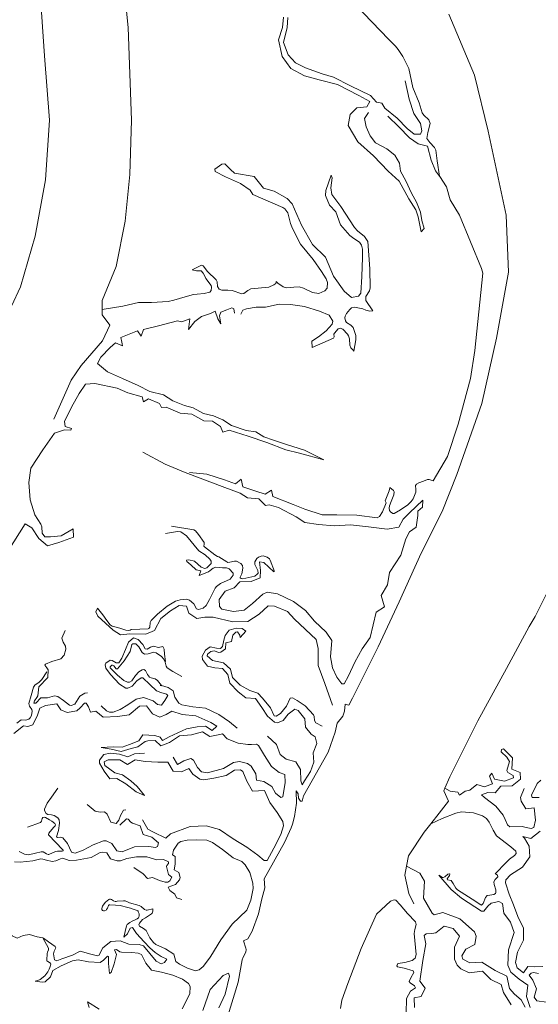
# Model space of a CAD drawing. Header units: metres. Extents: x 64961 to 73789, y 403835 to 410663.
# Tile 109 of 135: x 72569 to 72800, y 405130 to 405570. Entities that reach past the tile are written whole.
import ezdxf

# ---------------------------------------------------------------- set-up
doc = ezdxf.new("R2010")
doc.units = ezdxf.units.M
doc.layers.add('B-GEO-OG-OVLIJNOBJ-G', color=253, linetype='Continuous', lineweight=0)

msp = doc.modelspace()

# ---------------------------------------------------------------- linework, layer by layer
at = {"layer": 'B-GEO-OG-OVLIJNOBJ-G'}
for points in [[(72605.552, 405440.176), (72605.48, 405444.224), (72611.816, 405459.456), (72615.792, 405479.616), (72617.928, 405500.544), (72618.656, 405524.832), (72617.176, 405566.176), (72614.856, 405588.224)], [(72707.32, 405588.32), (72733.632, 405560.768), (72735.968, 405558.507), (72736.592, 405557.824), (72737.755, 405556.332), (72739.928, 405553.216), (72742.624, 405547.872), (72744.32, 405539.36), (72747.16, 405532.576), (72748.568, 405528.096), (72749.319, 405526.955)], [(72577.792, 405581.792), (72579.72, 405553.536), (72582.024, 405524.832), (72580.24, 405498.144), (72575.584, 405472.96), (72569.008, 405450.368), (72560.968, 405433.088)], [(72760.432, 405572.096), (72771.912, 405544.864), (72778.08, 405519.936), (72786.088, 405482.432), (72787.112, 405456.832), (72781.816, 405427.424), (72775.232, 405398.176), (72764.088, 405366.496), (72757.544, 405349.984), (72748.104, 405331.392), (72738.264, 405309.632), (72728.912, 405289.504), (72717.336, 405266.592), (72715.776, 405263.52), (72714.12, 405263.936), (72713.88, 405260.864), (72713.12, 405258.56), (72710.536, 405255.456), (72709.688, 405251.424), (72706.528, 405242.496), (72695.576, 405223.008), (72694.856, 405220.544), (72694.2, 405220.544), (72693.304, 405221.984), (72693.088, 405223.904), (72692.232, 405225.248), (72692.384, 405219.68), (72691.44, 405213.696), (72690.628, 405210.296), (72689.992, 405208.672), (72687, 405202.112), (72677.872, 405185.92), (72678.248, 405181.888), (72676.952, 405177.024), (72675.376, 405170.336), (72672.528, 405162.56), (72670.64, 405159.104), (72668.672, 405158.176), (72669.784, 405154.912), (72669.893, 405154.337), (72669.692, 405153.191), (72668.549, 405150.878), (72668.144, 405149.696), (72666.336, 405139.744), (72661.272, 405123.232)], [(72724.496, 405528.16), (72722.752, 405525.6), (72723.496, 405521.888), (72725.256, 405517.76), (72727.744, 405514.624), (72732.752, 405511.968), (72736.36, 405509.152), (72738.48, 405505.632), (72738.792, 405502.048), (72741.312, 405497.632), (72743.808, 405492.128), (72746.016, 405488.128), (72747.776, 405483.712), (72748.344, 405480.032), (72749.416, 405476.416), (72748.064, 405474.944), (72746.72, 405481.6), (72745.768, 405484.8), (72742.632, 405489.728), (72738.312, 405497.568), (72733.368, 405501.984), (72726.84, 405508.832), (72719.752, 405515.072), (72715.496, 405522.336), (72716.36, 405527.36), (72719.368, 405530.24), (72723.768, 405530.816), (72725.2, 405533.088), (72720.24, 405535.776), (72710.728, 405540.672), (72702.536, 405542.752), (72695.92, 405544.576), (72689.88, 405547.808), (72686.032, 405553.28), (72684.36, 405560.608), (72686.056, 405566.112), (72686.584, 405570.816)], [(72740.944, 405542.432), (72742.728, 405534.176), (72744.808, 405527.84), (72747.856, 405523.328), (72748.458, 405520.053), (72747.752, 405518.56), (72745.024, 405518.528), (72741.808, 405521.024), (72737.424, 405525.728), (72731.832, 405530.176), (72730.552, 405532.32), (72728.112, 405532.8), (72725.416, 405535.776), (72716.456, 405540.16), (72708.936, 405544.032), (72703.904, 405545.504), (72696.384, 405548.16), (72691.96, 405550.464), (72688.592, 405553.92), (72686.56, 405559.488), (72688.256, 405566.176), (72688.56, 405570.72)], [(72733.264, 405526.56), (72738.136, 405521.888), (72742.896, 405516.96), (72746.744, 405514.272), (72750.904, 405513.12), (72752.592, 405506.944), (72754.512, 405502.144), (72756.321, 405499.841)], [(72749.319, 405526.955), (72751.501, 405524.957), (72752.16, 405523.264), (72751.152, 405519.296), (72750.584, 405516.576), (72752.016, 405514.88), (72753.995, 405512.654), (72754.648, 405511.36), (72755.28, 405506.656), (72756.321, 405499.841)], [(72706.262, 405452.221), (72705.573, 405453.946), (72703.512, 405457.184), (72699.808, 405462.56), (72694.096, 405469.472), (72690.528, 405476.352), (72689.738, 405478.61), (72688.455, 405483.368), (72687.226, 405485.146), (72686.304, 405485.728), (72672.921, 405491.554), (72671.6, 405493.543), (72667.408, 405496.448), (72660.6, 405499.52), (72656.047, 405501.8), (72655.88, 405502.944), (72659.008, 405505.152), (72660.28, 405505.244), (72662.825, 405502.792), (72664.736, 405501.152), (72673.504, 405499.648), (72677.696, 405494.368), (72682.464, 405493.12), (72688.214, 405489.837), (72690.456, 405487.424), (72694.6, 405477.92), (72699.592, 405469.312), (72705.376, 405463.552), (72708.952, 405455.168), (72713.712, 405448.384), (72717.024, 405445.632), (72720.134, 405446.22), (72721.072, 405447.488), (72721.592, 405454.944), (72721.904, 405463.392), (72721.931, 405467.137), (72721.384, 405468.992), (72720.484, 405470.246), (72718.048, 405471.999), (72716.264, 405473.344), (72711.984, 405478.112), (72709.952, 405483.776), (72707.096, 405486.784), (72705.34, 405491.192), (72705.52, 405493.376), (72707.88, 405500.155), (72708.386, 405498.966), (72707.784, 405494.574), (72708.208, 405491.584), (72712.168, 405486.24)], [(72772.056, 405421.888), (72775.592, 405456.512), (72775.136, 405458.56), (72765.272, 405482.432), (72761.112, 405489.248), (72759.36, 405495.008), (72756.472, 405499.648), (72756.321, 405499.841)], [(72712.168, 405486.24), (72718.232, 405476.8), (72719.579, 405475.372), (72722.824, 405472.903), (72724.288, 405470.528), (72725.12, 405458.368), (72725.368, 405449.952), (72724.99, 405448.605), (72723.356, 405445.999), (72723.336, 405444.224), (72726.557, 405439.571), (72725.157, 405439.433), (72723.364, 405439.997), (72722.016, 405440.48), (72718.304, 405441.312), (72716.937, 405440.988), (72716.146, 405440.269), (72714.728, 405438.4), (72714.181, 405437.307), (72714.027, 405436.524), (72714.208, 405435.104), (72714.789, 405434.397), (72716.653, 405433.28), (72717.712, 405432.128), (72718.945, 405428.535), (72718.968, 405426.72), (72718.07, 405421.645), (72717.53, 405422.134), (72716.648, 405423.104), (72716.254, 405424.352), (72716.088, 405427.141), (72715.668, 405428.527), (72715.232, 405429.184), (72713.051, 405431.463), (72711.96, 405431.872), (72711.075, 405431.524), (72709.312, 405429.664), (72709.103, 405429.133), (72709.201, 405427.943), (72708.912, 405427.36), (72699.431, 405423.242), (72699.248, 405426.048), (72702.24, 405428.032), (72705.568, 405430.624), (72708.32, 405433.664), (72708.585, 405435.032), (72707, 405437.696), (72702.728, 405439.456), (72695.992, 405441.632), (72689.68, 405442.4)], [(72605.552, 405440.176), (72614.696, 405441.664), (72621.728, 405443.36), (72627.648, 405443.392), (72634.952, 405443.84), (72637.532, 405444.319), (72642.576, 405445.809), (72646.352, 405446.912), (72647.942, 405447.144), (72651.185, 405447.303), (72653.584, 405447.968), (72654.297, 405448.763), (72654.466, 405450.265), (72654.224, 405450.912), (72651.92, 405454.048), (72651.497, 405454.818), (72650.736, 405456.437), (72649.832, 405457.504), (72647.696, 405457.536), (72645.755, 405457.977), (72649.632, 405459.936), (72650.016, 405460.031), (72650.708, 405459.691), (72652.56, 405457.152), (72656.456, 405453.408), (72656.889, 405452.569), (72657.091, 405450.464), (72657.8, 405449.312), (72659.058, 405448.888), (72661.72, 405448.792), (72663.672, 405448.64), (72667.984, 405447.168), (72668.89, 405447.387), (72670.614, 405448.663), (72671.952, 405449.408), (72680.08, 405450.208), (72682.288, 405451.177), (72683.168, 405451.872), (72683.329, 405452.758), (72684.014, 405452.038), (72686.456, 405450.304), (72687.976, 405449.876), (72691.179, 405450.261), (72693.528, 405450.4), (72695.525, 405449.795), (72699.476, 405447.881), (72702.424, 405447.296), (72705.116, 405448.542), (72706.056, 405449.728), (72706.262, 405452.221)], [(72689.68, 405442.4), (72684.672, 405442.624), (72678.48, 405441.216), (72674.312, 405441.216), (72670.016, 405440.576), (72668.368, 405439.936), (72667.44, 405438.112)], [(72583.952, 405391.168), (72591.6, 405408.672), (72596.2, 405415.168), (72605.736, 405426.24), (72609, 405433.216), (72605.592, 405437.888), (72605.552, 405440.176)], [(72664.728, 405438.592), (72664.392, 405440.576), (72663.411, 405440.966), (72661.24, 405440.128), (72658.624, 405439.104), (72657.96, 405437.344), (72658.536, 405433.792), (72657.24, 405436.032), (72656.04, 405439.424), (72653.896, 405438.496), (72649.896, 405437.024), (72646.992, 405434.848), (72644.16, 405431.328), (72644.696, 405436), (72641.12, 405434.784), (72639.168, 405435.136), (72630.68, 405432.896), (72623.936, 405431.296), (72622.912, 405428.288), (72621.336, 405430.72), (72617.624, 405429.248), (72613.824, 405427.68), (72614.312, 405425.696), (72614.592, 405423.968), (72611.424, 405425.28), (72609.136, 405423.2), (72604.96, 405418.976), (72603.464, 405416.096), (72607.96, 405412.32), (72614.624, 405409.408), (72621.632, 405406.272), (72626.792, 405403.584), (72632.928, 405402.144), (72637.16, 405399.488), (72642.264, 405397.28), (72646.152, 405396.32), (72650.824, 405393.696), (72655.344, 405392.8), (72659.408, 405390.976), (72663.344, 405388.416), (72669.928, 405386.112), (72674.184, 405385.632), (72677.792, 405383.392), (72682.072, 405381.856), (72687.872, 405379.936), (72695.96, 405377.408), (72704.641, 405373.124), (72693.672, 405376.032), (72687.608, 405377.536), (72679.08, 405380.768)], [(72644.544, 405367.424), (72652.312, 405366.688), (72660.256, 405364.128), (72665.064, 405362.304), (72667.664, 405364.384), (72668.456, 405361.056), (72674.208, 405359.104), (72678.368, 405357.664), (72681.184, 405359.52), (72681.84, 405356.704), (72690.912, 405353.056), (72696.136, 405350.976), (72703.872, 405348.544), (72710.352, 405348.48), (72719.4, 405348.32), (72728.448, 405347.2), (72729.455, 405347.729), (72730.856, 405349.888), (72732.412, 405353.832), (72731.973, 405354.815), (72733.728, 405359.168), (72734.082, 405360.566), (72734.093, 405360.754), (72735.744, 405359.328), (72736.024, 405358.786), (72735.88, 405357.44), (72734.672, 405354.464), (72733.958, 405352.463), (72733.792, 405351.428), (72734.02, 405350.411), (72734.344, 405349.92), (72735.427, 405349.131), (72735.976, 405349.152), (72738.792, 405350.752), (72742.075, 405353.036), (72743.592, 405354.4), (72744.534, 405355.7), (72745.704, 405358.624), (72745.747, 405359.864), (72745.635, 405361.552), (72746.04, 405362.208), (72747.026, 405362.803), (72749.136, 405363.52), (72750.88, 405364.332), (72751.736, 405364.32), (72753.4, 405363.648), (72759.904, 405374.528), (72764.632, 405388.96), (72770.096, 405409.344), (72772.056, 405421.888)], [(72679.08, 405380.768), (72670.784, 405383.616), (72662.28, 405386.368), (72659.4, 405385.44), (72658.384, 405387.904), (72654.912, 405390.304), (72650.904, 405390.528), (72645.624, 405393.408), (72640.432, 405393.856), (72634.2, 405396.672), (72632.048, 405396.48), (72631.216, 405398.208), (72626.28, 405400.288), (72623.952, 405399.04), (72623.336, 405401.216), (72617.024, 405402.944), (72612.216, 405405.024), (72602.248, 405407.168), (72598.056, 405406.88), (72595.248, 405402.752), (72591.784, 405396.608), (72588.632, 405390.144), (72589.048, 405388.032), (72591.752, 405387.104), (72591.544, 405386.304), (72588.664, 405386.432), (72584.176, 405385.056), (72578.976, 405377.568), (72573.632, 405369.28), (72572.712, 405362.976), (72573.32, 405355.2), (72575.448, 405348.576), (72578.112, 405344.384), (72578.491, 405343.107), (72578.766, 405340.279), (72579.88, 405338.72), (72582.392, 405338.656), (72587.176, 405339.168), (72592.632, 405342.191), (72592.696, 405338.464), (72586.12, 405336.16), (72581.144, 405334.624), (72577.216, 405337.888), (72574.088, 405342.688), (72571.184, 405344.48), (72563.48, 405332.448)], [(72724.488, 405343.168), (72716.456, 405344), (72709.216, 405343.648), (72702.288, 405344.16), (72696.072, 405345.12), (72692.208, 405347.68), (72684.384, 405351.84), (72680.176, 405352.992), (72678.544, 405352.64), (72675.536, 405355.68), (72670.512, 405356.064), (72667.248, 405358.24), (72660.36, 405360.704), (72642.592, 405367.36), (72633.728, 405371.072), (72623.664, 405376.544)], [(72758.745, 405226.45), (72760.856, 405231.552), (72773.392, 405256.544), (72786.208, 405279.872), (72796.336, 405298.56), (72799.096, 405303.04), (72802.92, 405310.784), (72811.848, 405328.704), (72821.256, 405352.48), (72828.328, 405372.128), (72827.656, 405359.808), (72823.856, 405341.28), (72821.16, 405329.792), (72818.448, 405319.424), (72817.376, 405307.936), (72815.872, 405292.832), (72812.264, 405271.424), (72808.504, 405250.016), (72806.88, 405239.776), (72805.048, 405236.64), (72805.736, 405227.296), (72806.072, 405225.792)], [(72682.224, 405323.008), (72677.752, 405327.232), (72675.816, 405327.584), (72676.224, 405323.712), (72676.08, 405320.352), (72672.176, 405318.656), (72667.072, 405318.56), (72664.472, 405315.84), (72660.48, 405314.4), (72657.792, 405310.656), (72657.985, 405307.608), (72659.072, 405306.304), (72664.264, 405305.376), (72668.968, 405305.92), (72672.656, 405308.928), (72677.288, 405313.088), (72679.333, 405313.921), (72683.888, 405313.28), (72691.008, 405309.76), (72696.464, 405305.824), (72700.464, 405300.992), (72705.608, 405296.032), (72708.24, 405292.448), (72707.624, 405285.12), (72708.544, 405280.192), (72710.344, 405276.032), (72712.633, 405272.955), (72713.64, 405272.96), (72715.56, 405276.576), (72718.4, 405282.656), (72721.712, 405288.64), (72725.248, 405293.696), (72727.92, 405305.024), (72731.704, 405307.424), (72730.288, 405312.416), (72733.08, 405317.28), (72733.928, 405322.72), (72739.04, 405330.528), (72741.2, 405337.792), (72742.904, 405340.928), (72745.808, 405342.976), (72746.672, 405348.192), (72746.64, 405350.208), (72748.64, 405351.968), (72748.82, 405355.095), (72742.856, 405349.44), (72740.096, 405346.624), (72738.12, 405342.976), (72732.952, 405342.112), (72724.488, 405343.168)], [(72682.592, 405323.2), (72680.608, 405328.32), (72680.303, 405328.845), (72679.277, 405329.652), (72677.45, 405330.148), (72676.523, 405330.113), (72675.344, 405329.664), (72674.695, 405329.068), (72673.76, 405327.552), (72673.771, 405326.314), (72675.104, 405323.675), (72675.209, 405322.476), (72674.856, 405321.952), (72673.687, 405321.17), (72671.152, 405320.448), (72668.396, 405319.88), (72667.582, 405320.108), (72667.24, 405320.384), (72667.131, 405320.727), (72667.596, 405321.502), (72667.928, 405322.112), (72668.462, 405324.666), (72668.224, 405325.92), (72667.562, 405326.787), (72665.632, 405327.808), (72664.647, 405327.863), (72662.61, 405327.291), (72661.672, 405327.268), (72661.248, 405327.456), (72657.734, 405329.81), (72657.048, 405329.856), (72655.904, 405330.624), (72651.216, 405334.176), (72651.038, 405334.537), (72651.15, 405335.469), (72651.088, 405336.128), (72648.648, 405339.712), (72647.311, 405341.411), (72646.44, 405341.856), (72636.544, 405343.392)], [(72644.492, 405310.405), (72646.496, 405308.8), (72647.688, 405306.56), (72648.592, 405306.258), (72650.704, 405306.784), (72652.035, 405307.938), (72653.464, 405310.624), (72655.992, 405315.68), (72656.641, 405316.538), (72658.392, 405317.888), (72662.72, 405319.744), (72664.126, 405321.558), (72664.112, 405322.464), (72662.316, 405324.351), (72661.072, 405324.832), (72659.352, 405324.864), (72656.36, 405325.152), (72655.174, 405324.688), (72653.755, 405323.595), (72653.032, 405323.104), (72648.864, 405321.376), (72649.688, 405323.552), (72647.528, 405323.872), (72645.128, 405326.208), (72643.404, 405327.63), (72643.144, 405328.32), (72644.264, 405328.48), (72646.808, 405327.776), (72649.832, 405325.12), (72651.443, 405324.551), (72652.256, 405324.8), (72654.214, 405326.768), (72654.296, 405327.744), (72653.592, 405328.718), (72651.52, 405330.592), (72648.712, 405332.416), (72643.288, 405339.104), (72640.69, 405340.95), (72639.264, 405341.12), (72633.816, 405340.096)], [(72708.416, 405263.424), (72704.992, 405273.152), (72702.072, 405281.28), (72702.096, 405288.832), (72701.192, 405292.864), (72691.536, 405301.888), (72688.432, 405305.312), (72682.488, 405307.776), (72679.76, 405307.84), (72675.624, 405304.064), (72670.68, 405300.8), (72663.976, 405300.768), (72655.176, 405302.784), (72651.432, 405302.784), (72647.824, 405302.208), (72644.32, 405304.576), (72643.144, 405307.68), (72639.912, 405308), (72636.08, 405305.664), (72631.752, 405302.144), (72628.848, 405296.8), (72625.032, 405295.168), (72617.848, 405295.296), (72613.72, 405294.976), (72610.384, 405296.96), (72603.552, 405303.232), (72602.728, 405305.152), (72603.507, 405306.856), (72605.856, 405303.872), (72607.568, 405301.376), (72609.064, 405299.328), (72610.023, 405298.704), (72612.32, 405298.208), (72613.866, 405297.714), (72616.099, 405297.036), (72617.145, 405296.9), (72618.059, 405297.026), (72618.447, 405297.217), (72618.59, 405297.362), (72626.056, 405297.568), (72626.418, 405297.672), (72626.794, 405298.327), (72627.044, 405300.406), (72627.424, 405301.248), (72630.32, 405304.16), (72634.536, 405307.776), (72638.355, 405309.944), (72640.413, 405310.582), (72643.408, 405310.784), (72644.492, 405310.405)], [(72703.848, 405254.112), (72701.024, 405255.648), (72700.432, 405256.604), (72700.266, 405258.398), (72699.96, 405259.168), (72696.216, 405263.232), (72692.744, 405265.6), (72690.55, 405266.763), (72689.568, 405266.656), (72687.88, 405263.104), (72685.28, 405259.84), (72683.31, 405258.536), (72682.448, 405258.656), (72680.808, 405262.272), (72677.128, 405266.656), (72675.04, 405268.896), (72671.48, 405270.048), (72667.144, 405272.448), (72663.808, 405275.808), (72662.816, 405279.52), (72659.688, 405282.336), (72654.84, 405283.456), (72652.416, 405285.568), (72652.576, 405286.203), (72654.032, 405287.488), (72655.551, 405287.705), (72657.625, 405287.042), (72658.616, 405287.104), (72660.72, 405288.608), (72660.864, 405291.36), (72663.272, 405292), (72663.856, 405294.72), (72665.285, 405296.121), (72665.976, 405296.224), (72667.104, 405294.752), (72667.13, 405293.786), (72669.776, 405296.608), (72668.144, 405297.792), (72665.44, 405297.824), (72662.352, 405296.992), (72660.472, 405294.592), (72659.898, 405292.504), (72659.332, 405289.663), (72658.408, 405288.832), (72656.568, 405288.992), (72653.864, 405289.568), (72651.68, 405288.032), (72650.192, 405285.312), (72650.416, 405283.84), (72652.664, 405280.96)], [(72599.024, 405268.992), (72597.846, 405268.88), (72595.472, 405267.52), (72593.312, 405263.936), (72591.638, 405263.276), (72590.864, 405263.488), (72588.184, 405265.568), (72585.648, 405267.424), (72584.182, 405267.614), (72582.139, 405267.02), (72581.12, 405266.816), (72578.128, 405266.784), (72575.816, 405264.352), (72575.04, 405264.352), (72575.248, 405265.385), (72576.399, 405266.908), (72576.768, 405267.712), (72577.152, 405271.712), (72581.232, 405275.808), (72581.328, 405279.232), (72580.788, 405280.169), (72579.946, 405281.336), (72580.128, 405281.792), (72583.064, 405283.008), (72587, 405284.256), (72588.51, 405285.866), (72589.316, 405288.57), (72589.128, 405289.824), (72588.064, 405291.584), (72587.448, 405293.376), (72588.992, 405296.896)], [(72605.04, 405263.232), (72607.432, 405260.995), (72608.8, 405260.384), (72610.371, 405260.37), (72613.528, 405261.6), (72616.984, 405263.68), (72620.648, 405266.24), (72623.968, 405266.944), (72628.328, 405265.376), (72630.216, 405263.808), (72632.08, 405263.552), (72633.584, 405265.568), (72634.832, 405267.776), (72634.341, 405268.463), (72631.738, 405269.099), (72629.872, 405269.856), (72626.792, 405272.672), (72623.744, 405275.648), (72622.902, 405275.729), (72621.056, 405274.336), (72619.008, 405271.936), (72617.059, 405271.068), (72616.104, 405271.136), (72613.264, 405272.928), (72609.224, 405277.248), (72607.192, 405280), (72606.869, 405281.514), (72607.192, 405282.272), (72609.12, 405283.552), (72609.964, 405283.468), (72611.721, 405282.392), (72612.92, 405282.4), (72614.376, 405284.416), (72615.912, 405288.288), (72617.344, 405291.68), (72619.528, 405293.568), (72621.672, 405292.8), (72623.664, 405290.624), (72624.776, 405288.672), (72625.566, 405288.501), (72627.182, 405289.421), (72628.408, 405289.856), (72630.696, 405289.216), (72632.592, 405289.632), (72633.263, 405288.539), (72633.456, 405286.24), (72633.784, 405283.008)], [(72631.98, 405272.2), (72630.296, 405274.496), (72629.247, 405275.223), (72627.485, 405275.723), (72626.728, 405276.064), (72625.843, 405277.2), (72624.836, 405278.995), (72624.2, 405279.424), (72623.474, 405279.329), (72621.944, 405278.432), (72620.495, 405276.769), (72618.752, 405274.369), (72617.704, 405273.728), (72616.89, 405273.725), (72615.216, 405274.528), (72612.432, 405276.928), (72609.088, 405280.224), (72609.111, 405280.576), (72609.888, 405281.312), (72610.155, 405281.416), (72610.716, 405281.068), (72611.836, 405279.781), (72612.328, 405279.776), (72615.288, 405283.264), (72617.984, 405287.488), (72618.712, 405290.56), (72619.254, 405290.927), (72620.576, 405290.88), (72621.859, 405289.58), (72623.42, 405287.07), (72624.416, 405286.336), (72626.112, 405286.443), (72628.582, 405287.109), (72629.712, 405286.912), (72632.111, 405285.179), (72633.12, 405284.032), (72633.646, 405282.703), (72634.068, 405280.857), (72634.6, 405280.16), (72637.144, 405278.528), (72641.184, 405276.352)], [(72652.664, 405280.96), (72655.888, 405280.224), (72659.296, 405279.808), (72661.624, 405277.184), (72662.576, 405273.344), (72666.312, 405269.472), (72669.776, 405266.816), (72673.992, 405266.496), (72676.888, 405262.4), (72679.48, 405258.592), (72682.584, 405255.968), (72683.833, 405255.665), (72686.408, 405256.576), (72688.688, 405259.52), (72691.624, 405261.728), (72693.194, 405261.14), (72696.056, 405257.44), (72696.456, 405253.632), (72698.984, 405250.528), (72700.712, 405249.408), (72701.448, 405246.336), (72699.784, 405242.24), (72700.136, 405238.048), (72698.712, 405233.792), (72696.008, 405229.76), (72694.856, 405227.968), (72694.272, 405229.76), (72694.12, 405234.816), (72692.024, 405238.208), (72687.704, 405239.424), (72685.056, 405241.408), (72683.464, 405245.984), (72679.456, 405249.632)], [(72574, 405258.82), (72574.296, 405260.768), (72574.052, 405261.54), (72572.998, 405263.079), (72572.736, 405264.256), (72573.864, 405267.744), (72574.768, 405271.52), (72575.404, 405272.442), (72577.344, 405273.796), (72578.616, 405274.976), (72580.832, 405278.4)], [(72631.98, 405272.2), (72631.436, 405272.346), (72631.6, 405272.224), (72632.056, 405272.096), (72631.98, 405272.2)], [(72665.848, 405253.28), (72662.496, 405256), (72657.68, 405259.296), (72651.72, 405262.176), (72646.024, 405262.784), (72641.136, 405263.616), (72639.841, 405264.401), (72638.008, 405267.008), (72637.224, 405269.952), (72634.992, 405271.39), (72631.98, 405272.2)], [(72617.72, 405245.856), (72621.984, 405247.552), (72623.64, 405250.176), (72629.024, 405249.984), (72631.456, 405249.216), (72632.432, 405247.68), (72635.4, 405249.28), (72643.272, 405252.96), (72647.92, 405253.824), (72651.648, 405254.112), (72654.696, 405252.16), (72656.744, 405254.112), (72654.144, 405255.808), (72647.352, 405258.688), (72641.304, 405259.392), (72636.728, 405260.8), (72634.104, 405259.36), (72631.288, 405258.112), (72628.008, 405259.68), (72625.272, 405263.232), (72622.272, 405262.976), (72617.608, 405259.136), (72612.448, 405258.496), (72606.008, 405258.112), (72602.624, 405260.736), (72600.328, 405260.416), (72599.472, 405262.752), (72598.384, 405264.384), (72597.563, 405264.421), (72595.752, 405262.356), (72594.184, 405261.024), (72589.864, 405260.256), (72587.12, 405261.472), (72585.208, 405264.128), (72580.144, 405263.328), (72577.624, 405262.208), (72576.584, 405259.008), (72574.544, 405254.656), (72572.24, 405254.016), (72570.36, 405254.304), (72566.104, 405250.88)], [(72567.363, 405255.5), (72569.36, 405256.928), (72571.424, 405256.768), (72572.788, 405257.309), (72573.408, 405257.856), (72574, 405258.82)], [(72637.232, 405240.192), (72639.152, 405236.928), (72642.048, 405238.656), (72645.168, 405239.616), (72646.39, 405238.981), (72648.101, 405235.598), (72649.92, 405233.696), (72652.576, 405233.312), (72659.808, 405235.264), (72664.208, 405237.888), (72666.928, 405238.272), (72670.442, 405237.389), (72672.112, 405236.288), (72674.176, 405232.832), (72674.432, 405229.952), (72677.784, 405229.376), (72681.32, 405227.232), (72683.064, 405224.256), (72685.365, 405222.316), (72686.232, 405222.592), (72687.288, 405228.992), (72687.208, 405232.48), (72684.608, 405233.44), (72681.192, 405236.032), (72678.072, 405241.056), (72675.376, 405245.472), (72674.469, 405246.014), (72672.295, 405245.99), (72670.64, 405245.92), (72666.264, 405246.56), (72661.336, 405248.48), (72659.288, 405250.624), (72657.352, 405250.272), (72653.624, 405249.504), (72650.392, 405251.616), (72645.448, 405250.24), (72640.048, 405249.792), (72635.592, 405246.784), (72631.72, 405245.312), (72629.264, 405247.648), (72625.872, 405247.488), (72624.712, 405247.264), (72621.432, 405244.928), (72618.44, 405244.128), (72614.024, 405242.848), (72609.6, 405243.904), (72605.128, 405244.64), (72610.512, 405244.832), (72614.408, 405244.672), (72617.72, 405245.856)], [(72612.008, 405230.688), (72608.976, 405230.592), (72606.424, 405233.952), (72604.344, 405237.568), (72604.287, 405238.883), (72606.208, 405241.504), (72609.176, 405242.08), (72613.328, 405241.632), (72617.016, 405240.448), (72619.984, 405241.824), (72624.496, 405242.08)], [(72794.168, 405226.24), (72792.528, 405222.272), (72792.757, 405220.581), (72794.832, 405217.248), (72798.6, 405217.6), (72799.144, 405212.16), (72798.448, 405208.896), (72797.297, 405208.351), (72794.985, 405208.884), (72793.248, 405209.344), (72787.784, 405209.12), (72786.749, 405209.977), (72785.676, 405212.494), (72784.808, 405214.336), (72781.472, 405218.368), (72776.344, 405222.272), (72775.072, 405223.456), (72777.904, 405224.416), (72781.176, 405224.352), (72783.664, 405227.328), (72788.744, 405227.424), (72792.44, 405230.464), (72792.28, 405233.408), (72788.688, 405234.848), (72788.896, 405240.032), (72784.968, 405243.968), (72783.96, 405243.744), (72783.877, 405242.629), (72786.348, 405240.262), (72787.632, 405238.336), (72786.328, 405234.24), (72786.881, 405233.416), (72789.152, 405232.003), (72789.368, 405231.072), (72785.4, 405229.536), (72780.88, 405230.464), (72779.744, 405233.184), (72778.576, 405231.712), (72779.976, 405228.416), (72776.336, 405226.944), (72772.928, 405228), (72769.784, 405225.568), (72767.8, 405225.056), (72765.28, 405223.296), (72764.528, 405224.672), (72761.024, 405225.088), (72758.745, 405226.45)], [(72623.608, 405212.256), (72625.968, 405208.16), (72628.52, 405206.784), (72633.96, 405204.064), (72636.12, 405205.984), (72644.88, 405209.28), (72651.944, 405209.568), (72657.952, 405207.936), (72664.032, 405203.84), (72670.152, 405200.096), (72675.048, 405196.416), (72677.971, 405194.094), (72679.232, 405194.144), (72682.32, 405199.552), (72685.36, 405205.76), (72686.611, 405209.651), (72686.328, 405211.52), (72683.76, 405215.552), (72680.432, 405220), (72678.024, 405225.344), (72672.688, 405225.056), (72670.128, 405229.536), (72668.408, 405233.856), (72667.314, 405234.612), (72664.656, 405234.528), (72660.992, 405232.032), (72655.496, 405230.944), (72650.952, 405230.176), (72649.201, 405230.471), (72646, 405232.608), (72644.224, 405235.264), (72641.024, 405233.728), (72637.304, 405234.048), (72634.928, 405237.984), (72630.424, 405238.016), (72624.816, 405238.4), (72620.28, 405239.072), (72616.808, 405236.928), (72613.416, 405239.104), (72608.168, 405239.104), (72606.352, 405238.144), (72606.743, 405236.557), (72611.232, 405233.312), (72614.624, 405232.416), (72618.28, 405229.728), (72621.2, 405227.104), (72624.452, 405223.136), (72620.704, 405224.768), (72616.104, 405228.32), (72612.008, 405230.688)], [(72800.832, 405222.272), (72797.768, 405222.24), (72797.344, 405223.264), (72800.016, 405228.512), (72801.648, 405230.016)], [(72585.712, 405226.464), (72582.872, 405222.336), (72580.976, 405219.744), (72579.736, 405217.088), (72579.704, 405216.417), (72580.448, 405215.072), (72581.198, 405214.591), (72582.881, 405214.469), (72584.08, 405214.208), (72585.764, 405213.117), (72586.296, 405212.32), (72586.51, 405210.725), (72585.976, 405207.488), (72585.184, 405204.672), (72585.528, 405204.353), (72586.994, 405204.488), (72587.952, 405204.288), (72589.984, 405201.728), (72591.848, 405197.888), (72593.471, 405197.42), (72597.08, 405198.656), (72601.536, 405201.056), (72606.048, 405202.944), (72607.294, 405202.948), (72609.808, 405201.664), (72612.032, 405198.432), (72614.488, 405198.016), (72620, 405200.256), (72626.432, 405200.288), (72629.432, 405199.872), (72630.194, 405200.387), (72630.704, 405201.984), (72627.696, 405204.512), (72623.816, 405205.696), (72622.584, 405209.536), (72619.032, 405210.72), (72618.412, 405211.244), (72617.182, 405212.639), (72616.336, 405212.704), (72613.464, 405209.856)], [(72752.347, 405210.429), (72756.144, 405215.232), (72760.28, 405220.576), (72758.208, 405225.152), (72758.745, 405226.45)], [(72616.137, 405216.692), (72615.072, 405216.64), (72613.688, 405214.176), (72612.992, 405212.16), (72611.712, 405210.688), (72609.344, 405211.168), (72607.792, 405214.816), (72606.504, 405215.776), (72604.696, 405215.648), (72602.376, 405216.192), (72598.752, 405219.104)], [(72752.347, 405210.429), (72757.432, 405212.8), (72763.552, 405215.232), (72766.139, 405215.776), (72771.488, 405215.456), (72775.442, 405214.112), (72777.232, 405212.864), (72778.553, 405211.282), (72780.244, 405207.591), (72781.84, 405205.152), (72788.192, 405200.224), (72790.381, 405198.205), (72790.576, 405197.248), (72789.861, 405196.352), (72787.651, 405194.646), (72786.016, 405193.28), (72781.146, 405188.177), (72781.31, 405188.116), (72782.144, 405187.488), (72782.359, 405186.876), (72781.248, 405185.569), (72780.552, 405184.544), (72780.661, 405183.411), (72781.459, 405181.019), (72781.499, 405179.884), (72781.288, 405179.36), (72780.634, 405178.856), (72778.726, 405178.678), (72777.536, 405178.432), (72776.906, 405177.514), (72775.82, 405174.84), (72775.137, 405174.219), (72774.712, 405174.336), (72770.896, 405176.832), (72764.384, 405181.024), (72763.579, 405181.781), (72762.415, 405183.775), (72761.504, 405185.12), (72759.8, 405185.536), (72759.772, 405185.985), (72760.738, 405187.377), (72760.929, 405187.935), (72760.776, 405188.096), (72760.077, 405188.001), (72758.623, 405186.777), (72757.911, 405186.463), (72757.568, 405186.56), (72755.944, 405187.552), (72761.504, 405181.152), (72766.176, 405177.248)], [(72572.088, 405208.992), (72578.016, 405211.104), (72578.431, 405211.694), (72578.64, 405212.858), (72578.952, 405213.248), (72579.743, 405213.404), (72580.128, 405213.312), (72582.06, 405212.331), (72583.008, 405211.68), (72584.417, 405210.622), (72584.712, 405210.048), (72584.477, 405209.528), (72583.789, 405208.814), (72581.732, 405206.295), (72581.605, 405205.617), (72581.768, 405205.312), (72584.464, 405202.464), (72588.064, 405198.72), (72588.159, 405198.496), (72587.714, 405198.279), (72585.595, 405198.25), (72584.672, 405198.144), (72581.736, 405196.736), (72581.363, 405196.73), (72580.619, 405197.037), (72579.112, 405197.968), (72578.336, 405198.048), (72575.744, 405197.44), (72572.528, 405196.672), (72570.749, 405196.936), (72568.416, 405198.146)], [(72741.568, 405191.558), (72742.48, 405196.128), (72749.44, 405206.752), (72752.347, 405210.429)], [(72802.432, 405146.72), (72798.6, 405146.592), (72795.752, 405146.688), (72793.888, 405143.872), (72790.952, 405146.144), (72790.334, 405148.516), (72791.152, 405153.216), (72793.768, 405158.592), (72793.872, 405163.936), (72791.336, 405169.12), (72789.416, 405174.24), (72787.392, 405179.008), (72785.752, 405184.128), (72786.003, 405185.417), (72787.976, 405187.744), (72793.4, 405191.136), (72796.712, 405195.712), (72796.296, 405200.448), (72794.328, 405204.096), (72793.512, 405204.8), (72797.176, 405203.936), (72801.256, 405207.168)], [(72641.192, 405176.64), (72638.784, 405177.376), (72638.024, 405179.008), (72635.84, 405180.64), (72634.952, 405182.24), (72638.304, 405183.456), (72640.112, 405185.504), (72640.362, 405186.556), (72639.832, 405188.736), (72637.712, 405189.92), (72638.184, 405192.448), (72638.168, 405195.872), (72636.92, 405196.64), (72637.448, 405198.72), (72639.48, 405201.792), (72640.744, 405202.578), (72643.448, 405203.232), (72647.664, 405203.328), (72652.36, 405203.2), (72654.867, 405202.218), (72659.296, 405198.976), (72664.024, 405195.296), (72667.88, 405193.6), (72669.39, 405192.233), (72671.536, 405188.768), (72672.923, 405184.035), (72673.016, 405181.664), (72671.992, 405176.352), (72670.12, 405171.936), (72663.56, 405165.6), (72658.496, 405158.624), (72654.024, 405151.392), (72653.432, 405150.464), (72650.621, 405146.701), (72648.848, 405145.216), (72647.227, 405144.864), (72643.672, 405146.08), (72640.112, 405147.835), (72638.52, 405149.056), (72637.568, 405152.256), (72633.8, 405154.656), (72629.544, 405156.544), (72628.475, 405157.42), (72626.76, 405159.584), (72625.144, 405162.816), (72623.984, 405163.741), (72622.198, 405164.805), (72621.88, 405165.408), (72622.159, 405166.184), (72623.608, 405167.68)], [(72619.744, 405190.944), (72623.808, 405188.16), (72625.8, 405186.112), (72628.008, 405186.56), (72631.168, 405185.216), (72633.642, 405184.387), (72634.888, 405184.416), (72635.757, 405184.985), (72636.68, 405186.72), (72635.16, 405187.808), (72634.216, 405191.456), (72634.393, 405191.921), (72635.2, 405192.825), (72635.224, 405193.472), (72632.976, 405194.56), (72630, 405194.336), (72625.544, 405195.712), (72620.88, 405195.808), (72616.576, 405195.04), (72613.704, 405193.984), (72612.253, 405193.885), (72609.312, 405194.784), (72607.64, 405197.472), (72605.657, 405197.839), (72604.696, 405197.664), (72600.592, 405195.488), (72594.064, 405194.272), (72590.848, 405194.176), (72587.896, 405195.104), (72586.847, 405194.909), (72584.751, 405193.937), (72583.16, 405193.728), (72580.704, 405194.272), (72579.08, 405194.72), (72578.074, 405194.81), (72574.488, 405193.952), (72568.936, 405193.376), (72566.416, 405193.44)], [(72744.88, 405174.688), (72742.52, 405179.328), (72740.768, 405187.552), (72741.568, 405191.558)], [(72741.568, 405191.558), (72747.56, 405188.416), (72749.656, 405184.896), (72749.096, 405177.28), (72752.992, 405170.528), (72753.968, 405169.888), (72757.848, 405170.912), (72765.448, 405168), (72771.96, 405162.176), (72772.723, 405160.376), (72772.112, 405156.512), (72768.04, 405154.56), (72766.318, 405151.49), (72766.664, 405150.08), (72769.848, 405148.384), (72775.208, 405148.736), (72781.184, 405144.928), (72786.44, 405142.4), (72787.64, 405136.864), (72789.8, 405134.464), (72792.768, 405131.808), (72794.551, 405128.543)], [(72556.168, 405174.688), (72556.584, 405172.864), (72556.56, 405170.816), (72557.848, 405169.307), (72561.184, 405167.616), (72562.904, 405168.256), (72563.016, 405167.04), (72561.968, 405164.608), (72565.33, 405160.495), (72567.544, 405159.488), (72570.2, 405160.672), (72573.016, 405161.056), (72576.424, 405160), (72579.056, 405159.52)], [(72623.608, 405167.68), (72624.88, 405168.48), (72627.64, 405170.24), (72627.928, 405170.546), (72628.142, 405171.469), (72628.148, 405172.527), (72625.632, 405171.904), (72625.203, 405171.874), (72624.409, 405172.199), (72622.897, 405173.494), (72622.08, 405173.952), (72617.784, 405175.2), (72616.907, 405175.582), (72615.737, 405176.076), (72615.128, 405176.128), (72612.24, 405175.872), (72611.712, 405175.808), (72611.347, 405175.829), (72610.629, 405176.156), (72609.688, 405176.745), (72609.22, 405176.906), (72608.753, 405176.862), (72608.52, 405176.736), (72607.037, 405175.483), (72606.408, 405174.789), (72605.689, 405173.716), (72605.327, 405172.661), (72605.312, 405172.16), (72605.64, 405171.776), (72606.196, 405171.595), (72606.591, 405171.652), (72607.304, 405171.968), (72607.527, 405172.162), (72607.851, 405172.754), (72608.426, 405174.019), (72608.728, 405174.236), (72608.92, 405174.272), (72611.424, 405174.176), (72613.624, 405173.952), (72616.928, 405173.12), (72617.664, 405172.96), (72618.24, 405172.8), (72619.368, 405172.384), (72620.759, 405171.962), (72621.122, 405171.797), (72621.425, 405171.577), (72621.548, 405171.442), (72621.688, 405171.2), (72622.056, 405170.304), (72622, 405169.344)], [(72741.384, 405125.984), (72741.528, 405132.512), (72743.32, 405135.744), (72745.592, 405137.216), (72745.164, 405138.12), (72743.254, 405139.419), (72742.752, 405140.096), (72743.441, 405141.723), (72744.855, 405144.094), (72744.464, 405144.896), (72740.456, 405146.08), (72737.456, 405146.592), (72737.188, 405147.02), (72737.712, 405148.16), (72740.848, 405148.544), (72744.1, 405149.394), (72745.36, 405150.528), (72745.861, 405152.113), (72744.984, 405161.568), (72745.308, 405163.284), (72745.902, 405165.563), (72745.616, 405166.688), (72741.96, 405170.464), (72738.728, 405174.272), (72736.84, 405176.32), (72736.091, 405176.584), (72734.432, 405175.904), (72728.195, 405170.179), (72721.288, 405154.816), (72715.256, 405139.136), (72712.633, 405131.772), (72711.992, 405127.968)], [(72766.176, 405177.248), (72775.064, 405171.456), (72776.07, 405171.43), (72777.933, 405173.64), (72779.44, 405175.104), (72782.848, 405175.744), (72784.384, 405174.944), (72785.008, 405170.528), (72788.096, 405166.56), (72789.632, 405161.92), (72787.128, 405154.208), (72786.81, 405147.391), (72788.2, 405144.256), (72791.88, 405141.152), (72795.712, 405138.4), (72795.144, 405133.376), (72796.792, 405128.448)], [(72622, 405169.344), (72621.877, 405168.84), (72621.704, 405168.556), (72621.187, 405168.084), (72620.505, 405167.702), (72618.962, 405167.021), (72617.96, 405166.4), (72616.757, 405165.471), (72616.4, 405164.864), (72615.2, 405159.808), (72616.856, 405161.376), (72618.04, 405163.904), (72619.136, 405164.192), (72620.872, 405161.44), (72624.248, 405157.824), (72626.76, 405155.104), (72629.208, 405152.992), (72631.888, 405151.264), (72634.488, 405150.048), (72633.456, 405148.608), (72631.912, 405147.904), (72629.72, 405149.184), (72624, 405155.936), (72622.096, 405156.64), (72617.424, 405156.736), (72613.552, 405158.208), (72609.368, 405157.92), (72605.768, 405155.104), (72605.016, 405153.703), (72604.153, 405151.806), (72603.424, 405151.552), (72600.44, 405152.288), (72595.712, 405153.568), (72592.28, 405151.872), (72587.448, 405150.176), (72585.299, 405149.349), (72584.264, 405149.76), (72583.704, 405152.448), (72584.101, 405153.561), (72584.765, 405155.03), (72584.52, 405155.712), (72581.488, 405157.824), (72579.264, 405159.488), (72579.056, 405159.52)], [(72788.384, 405129.6), (72784.928, 405135.136), (72783.904, 405138.688), (72779.288, 405140.992), (72775.504, 405144.736), (72769.592, 405143.904), (72765.757, 405145.728), (72764.128, 405147.392), (72762.963, 405150.016), (72763.016, 405155.328), (72765.304, 405160.256), (72762.4, 405163.68), (72758.312, 405164.8), (72754.64, 405161.728), (72752.877, 405161.49), (72750.323, 405161.336), (72749.44, 405160.576), (72750.144, 405156.864), (72748.888, 405149.504), (72747.456, 405140.192), (72749.888, 405137.152), (72748.04, 405133.376), (72745.016, 405132.736), (72745.112, 405128.416)], [(72579.888, 405142.656), (72581.214, 405144.322), (72581.873, 405145.524), (72582.199, 405146.322), (72582.552, 405147.808), (72582.362, 405148.21), (72581.28, 405148.927), (72580.86, 405149.349), (72580.784, 405149.6), (72580.936, 405152.608), (72581.102, 405153.129), (72581.569, 405154.174), (72581.536, 405154.912), (72579.056, 405159.52)], [(72641.312, 405127.84), (72644.673, 405134.555), (72644.856, 405137.856), (72644.154, 405139.133), (72641.48, 405141.056), (72637.04, 405142.816), (72632.032, 405144.224), (72627.528, 405145.12), (72625.08, 405148.288), (72623.04, 405152.16), (72621.669, 405152.781), (72618.792, 405153.024), (72614.16, 405153.088), (72613.418, 405153.347), (72611.985, 405154.291), (72611, 405154.208), (72611.936, 405152.128), (72610.856, 405147.936), (72609.608, 405144.128), (72608.792, 405143.584), (72608.352, 405148.064), (72608.368, 405151.168), (72607.878, 405151.443), (72606.128, 405149.516), (72604.56, 405148.512), (72599.344, 405148.896), (72594.776, 405149.696), (72592.204, 405149.219), (72587.2, 405147.008), (72583.512, 405144.928), (72582.48, 405142.08), (72580.094, 405139.957), (72578.712, 405139.712), (72575.624, 405140.24), (72576.736, 405140.48), (72577.886, 405140.941), (72579.888, 405142.656)], [(72657.712, 405128.352), (72660.504, 405134.464), (72662.376, 405142.368), (72661.992, 405143.808), (72659.608, 405142.72), (72653.816, 405136.448), (72650.456, 405127.168)], [(72797.96, 405140.64), (72796.344, 405142.912), (72797.28, 405143.712), (72798.376, 405144.053), (72800.544, 405143.68)], [(72807.056, 405127.808), (72804.112, 405130.88), (72799.808, 405131.456), (72798.656, 405133.024), (72799.632, 405136.832), (72797.96, 405140.64)], [(72604.144, 405127.744), (72598.912, 405130.989), (72599.656, 405128.384)]]:
    msp.add_lwpolyline(points, dxfattribs=at)

doc.saveas('drawing.dxf')
